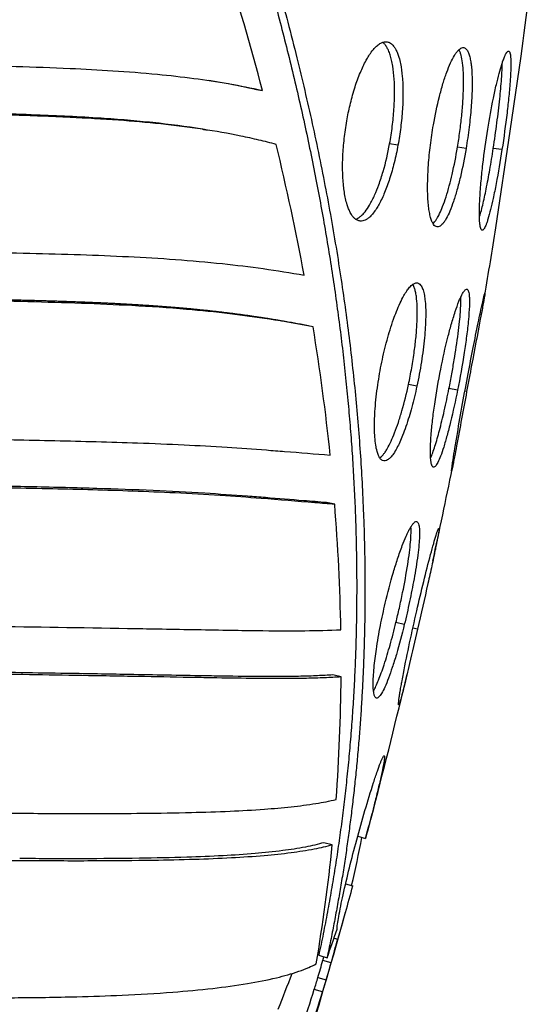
# Model space of a CAD drawing. Header units: millimetres. Extents: x 696 to 1161, y -96 to 347.
# Tile 34 of 55: x 1117 to 1158, y -14 to 64. Entities that reach past the tile are written whole.
import ezdxf

# ---------------------------------------------------------------- set-up
doc = ezdxf.new("R2010")
doc.units = ezdxf.units.MM
doc.header["$MEASUREMENT"] = 0
doc.layers.add('Crea2D$visibili$tangenti', color=7, linetype='Continuous', true_color=0x000000)

msp = doc.modelspace()

# ---------------------------------------------------------------- linework, layer by layer
at = {"layer": 'Crea2D$visibili$tangenti'}
for p, q in [((1155.93, 55.021), (1156.811, 60.963)), ((1135.694, 58.332), (1136.323, 58.236)), ((1154.812, 47.359), (1155.93, 55.021)), ((1147.05, 53.92), (1146.389, 54.022)), ((1152.444, 53.64), (1151.766, 53.742)), ((1155.289, 53.553), (1154.603, 53.655)), ((1139.956, 39.599), (1139.688, 39.65)), ((1148.548, 34.818), (1147.883, 34.946)), ((1151.768, 34.503), (1151.093, 34.63)), ((1152.49, 34.387), (1152.348, 34.413)), ((1142.039, 25.459), (1141.393, 25.599)), ((1147.553, 15.934), (1146.887, 16.087)), ((1148.606, 15.573), (1148.229, 15.66)), ((1142.543, 11.79), (1141.891, 11.949)), ((1141.842, -1.519), (1141.187, -1.342)), ((1143.858, -0.835), (1144.48, -1.001)), ((1142.902, -4.61), (1143.473, -4.767)), ((1141.986, -8.894), (1142.283, -8.979)), ((1140.776, -10.265), (1141.436, -10.455)), ((1141.097, -10.662), (1141.177, -10.38)), ((1141.758, -10.853), (1141.097, -10.662)), ((1140.71, -12.015), (1141.371, -12.208)), ((1141.083, -13.153), (1140.422, -12.959))]:
    msp.add_line(p, q, dxfattribs=at)
for centre, radius, start, end in [((670.566, 125.503), 490.51, 352.43918, 353.58989), ((923.268, 1.839), 220.393, 14.8266, 17.67756), ((1123.19, 3.319), 56.416, 77.19509, 80.95271), ((1120.368, -14.561), 70.626, 80.88242, 84.0969), ((16922.091, 97501.372), 98717.286, 260.79559327, 260.79580845), ((946.374, 7.701), 196.552, 10.5281, 13.61629), ((668.58, 125.788), 492.517, 350.20483, 350.83709), ((966.271, 11.179), 176.351, 5.917, 9.2508), ((667.522, 125.984), 493.592, 347.71451, 348.58297), ((982.837, 12.713), 159.711, 1.00924, 4.57738), ((996.118, 12.798), 146.429, 355.80073, 359.60568), ((667.284, 126.037), 493.837, 345.37822, 346.64829), ((1030.194, 31.378), 118.784, 344.18167, 345.36883), ((1006.169, 11.947), 136.34, 350.33553, 354.33167), ((1038.699, 19.604), 107.475, 346.90748, 348.98814), ((1022.173, 27.238), 125.452, 343.22049, 345.21948), ((667.769, 125.903), 493.333, 343.10218, 344.38905), ((983.158, 46.139), 168.091, 340.325, 341.14017), ((839.249, 74.856), 314.417, 344.18117, 344.53577), ((840.868, 74.469), 312.066, 343.9108, 344.16925), ((838.016, 75.214), 315.701, 343.92387, 344.17971), ((876.238, 88.196), 280.796, 338.54206, 339.15915), ((1034.176, 19.975), 111.234, 342.77778, 343.28603), ((1033.426, 20.19), 112.702, 342.79151, 343.29384), ((1035.723, 19.486), 109.611, 339.43677, 342.78257), ((1036.283, 19.302), 109.71, 339.44557, 342.79305)]:
    msp.add_arc(centre, radius, start, end, dxfattribs=at)
for points, degree, knots in [([(1130.959, 86.614), (1133.541, 79.779), (1135.829, 72.972), (1137.815, 66.201), (1142.843, 46.036), (1145.022, 26.415), (1145.158, 13.662), (1143.952, 1.34), (1141.436, -10.455)], 5, [0.7, 0.7, 0.7, 0.7, 0.7, 0.7, 84.159733, 84.159733, 84.159733, 251.153934, 251.153934, 251.153934, 251.153934, 251.153934, 251.153934]), ([(1143.027, 56.001), (1143.103, 56.413), (1143.283, 57.26), (1143.625, 58.486), (1144.035, 59.625), (1144.415, 60.44), (1144.744, 61.004), (1144.973, 61.336), (1145.224, 61.634), (1145.468, 61.862), (1145.719, 62.021), (1145.945, 62.096), (1146.16, 62.11), (1146.367, 62.051), (1146.574, 61.91), (1146.744, 61.716), (1146.895, 61.465), (1147.021, 61.184), (1147.146, 60.814), (1147.294, 60.2), (1147.413, 59.289), (1147.462, 58.082), (1147.417, 56.736), (1147.281, 55.326), (1147.135, 54.384), (1147.05, 53.92)], 3, [0, 0, 0, 0, 1.258383, 2.596864, 3.815731, 4.886448, 5.291394, 5.773883, 6.092203, 6.460221, 6.773092, 6.978688, 7.167314, 7.414063, 7.612092, 7.912038, 8.180651, 8.489447, 8.83506, 9.350862, 10.38206, 11.587747, 12.973155, 14.420876, 15.833607, 15.833607, 15.833607, 15.833607]), ([(1146.389, 54.022), (1146.473, 54.479), (1146.613, 55.387), (1146.745, 56.73), (1146.795, 57.981), (1146.767, 59.124), (1146.677, 59.992), (1146.554, 60.63), (1146.441, 61.048), (1146.312, 61.394), (1146.167, 61.676), (1146.014, 61.893), (1145.891, 62.01), (1145.828, 62.055)], 3, [0, 0, 0, 0, 1.394185, 2.754146, 4.04853, 5.147346, 6.182417, 6.664587, 7.09494, 7.481617, 7.768464, 8.044824, 8.276008, 8.276008, 8.276008, 8.276008]), ([(1149.857, 55.506), (1149.988, 56.261), (1150.216, 57.36), (1150.597, 58.746), (1150.893, 59.641), (1151.194, 60.392), (1151.457, 60.911), (1151.67, 61.234), (1151.813, 61.409), (1151.952, 61.538), (1152.099, 61.625), (1152.25, 61.649), (1152.407, 61.584), (1152.537, 61.438), (1152.654, 61.203), (1152.75, 60.887), (1152.819, 60.531), (1152.875, 60.103), (1152.928, 59.392), (1152.934, 58.3), (1152.855, 56.864), (1152.694, 55.283), (1152.537, 54.201), (1152.444, 53.64)], 3, [0, 0, 0, 0, 2.29863, 3.362763, 4.31242, 5.125172, 5.788107, 6.056197, 6.282346, 6.468779, 6.620691, 6.790159, 6.914619, 7.112094, 7.369405, 7.696908, 8.101491, 8.45643, 8.99073, 10.239388, 11.730468, 13.302034, 15.008467, 15.008467, 15.008467, 15.008467]), ([(1151.766, 53.742), (1151.836, 54.159), (1151.96, 54.988), (1152.105, 56.222), (1152.205, 57.427), (1152.253, 58.565), (1152.245, 59.561), (1152.182, 60.374), (1152.088, 60.921), (1151.981, 61.27), (1151.917, 61.41), (1151.882, 61.471)], 3, [0, 0, 0, 0, 1.270258, 2.514195, 3.726213, 4.898308, 5.930263, 6.712246, 7.342236, 7.593117, 7.803978, 7.803978, 7.803978, 7.803978]), ([(1154.161, 55.186), (1154.293, 56.001), (1154.505, 57.178), (1154.823, 58.64), (1155.044, 59.534), (1155.223, 60.162), (1155.37, 60.606), (1155.471, 60.875), (1155.568, 61.09), (1155.645, 61.229), (1155.719, 61.326), (1155.8, 61.379), (1155.893, 61.319), (1155.922, 61.203), (1155.968, 61.025), (1155.981, 60.794), (1155.998, 60.481), (1155.993, 59.908), (1155.946, 58.992), (1155.839, 57.777), (1155.634, 55.934), (1155.439, 54.525), (1155.289, 53.553)], 3, [0, 0, 0, 0, 2.475569, 3.588618, 4.489103, 5.237225, 5.547666, 5.891462, 6.097619, 6.256215, 6.369025, 6.462711, 6.525921, 6.66041, 6.811905, 7.085437, 7.344, 7.758077, 8.8013, 10.097269, 11.416111, 14.364259, 14.364259, 14.364259, 14.364259]), ([(1101.957, 60.466), (1104.25, 60.42), (1107.45, 60.36), (1112.398, 60.261), (1116.477, 60.164), (1120.778, 60.013), (1124.513, 59.817), (1127.789, 59.564), (1131.758, 59.123), (1134.53, 58.645), (1136.323, 58.236)], 3, [0, 0, 0, 0, 6.878284, 9.601419, 14.846909, 19.119323, 22.513345, 26.064836, 28.976085, 34.493261, 34.493261, 34.493261, 34.493261]), ([(1154.603, 53.655), (1154.655, 53.992), (1154.754, 54.662), (1154.933, 55.969), (1155.112, 57.471), (1155.24, 58.86), (1155.295, 59.804), (1155.306, 60.217), (1155.306, 60.412)], 3, [0, 0, 0, 0, 1.023319, 2.029906, 3.95905, 5.559376, 6.213452, 6.797897, 6.797897, 6.797897, 6.797897]), ([(1127.632, 55.691), (1126.96, 55.762), (1125.592, 55.889), (1122.512, 56.116), (1118.002, 56.33), (1113.078, 56.463), (1109.443, 56.539), (1106.534, 56.597), (1103.617, 56.653), (1101.125, 56.702), (1100.008, 56.724)], 3, [0, 0, 0, 0, 2.026892, 4.12128, 9.265169, 15.570827, 18.89798, 20.172251, 24.299523, 27.65032, 27.65032, 27.65032, 27.65032]), ([(1137.402, 53.973), (1136.947, 54.092), (1136.018, 54.324), (1134.084, 54.75), (1130.391, 55.402), (1125.873, 55.847), (1120.828, 56.134), (1116.326, 56.296), (1112.114, 56.398), (1107.918, 56.483), (1104.292, 56.552), (1101.649, 56.604), (1100.529, 56.626)], 3, [0, 0, 0, 0, 1.411402, 2.871442, 5.940746, 12.655476, 16.481469, 21.098721, 26.1703, 29.120503, 33.688514, 37.050866, 37.050866, 37.050866, 37.050866]), ([(1147.05, 53.92), (1146.964, 53.451), (1146.773, 52.553), (1146.421, 51.294), (1146.027, 50.193), (1145.664, 49.409), (1145.349, 48.874), (1145.113, 48.539), (1144.873, 48.269), (1144.651, 48.084), (1144.456, 47.968), (1144.261, 47.902), (1144.048, 47.887), (1143.821, 47.949), (1143.618, 48.094), (1143.428, 48.306), (1143.272, 48.563), (1143.134, 48.869), (1143.006, 49.235), (1142.849, 49.844), (1142.715, 50.749), (1142.651, 51.932), (1142.679, 53.236), (1142.801, 54.608), (1142.941, 55.535), (1143.027, 56.001)], 3, [0, 0, 0, 0, 1.433058, 2.750864, 3.919291, 4.939171, 5.340283, 5.780848, 6.166738, 6.419925, 6.644622, 6.846339, 7.034174, 7.27589, 7.542411, 7.771839, 8.128325, 8.437853, 8.781875, 9.28856, 10.322712, 11.522422, 12.839483, 14.232954, 15.65245, 15.65245, 15.65245, 15.65245]), ([(1152.444, 53.64), (1152.317, 52.883), (1152.1, 51.78), (1151.745, 50.388), (1151.47, 49.487), (1151.19, 48.73), (1150.943, 48.202), (1150.743, 47.872), (1150.605, 47.689), (1150.471, 47.552), (1150.326, 47.455), (1150.162, 47.416), (1149.987, 47.487), (1149.849, 47.649), (1149.727, 47.887), (1149.623, 48.209), (1149.536, 48.608), (1149.47, 49.08), (1149.405, 49.84), (1149.388, 50.933), (1149.454, 52.37), (1149.608, 53.918), (1149.764, 54.974), (1149.857, 55.506)], 3, [0, 0, 0, 0, 2.302549, 3.370033, 4.309282, 5.128298, 5.787575, 6.056073, 6.284607, 6.474596, 6.63032, 6.80183, 6.966147, 7.168245, 7.432382, 7.76868, 8.180165, 8.655243, 9.198545, 10.468497, 11.931392, 13.512616, 15.133342, 15.133342, 15.133342, 15.133342]), ([(1155.289, 53.553), (1155.15, 52.653), (1154.931, 51.358), (1154.615, 49.782), (1154.399, 48.839), (1154.229, 48.203), (1154.093, 47.781), (1154.011, 47.561), (1153.934, 47.389), (1153.864, 47.264), (1153.795, 47.179), (1153.697, 47.145), (1153.617, 47.263), (1153.578, 47.418), (1153.537, 47.647), (1153.518, 47.935), (1153.501, 48.308), (1153.504, 48.922), (1153.54, 49.856), (1153.633, 51.071), (1153.822, 52.891), (1154.013, 54.259), (1154.161, 55.186)], 3, [0, 0, 0, 0, 2.732445, 3.941079, 4.821184, 5.63407, 5.915237, 6.15028, 6.338685, 6.480831, 6.579394, 6.664118, 6.764538, 6.934304, 7.185471, 7.428384, 7.823924, 8.290522, 9.276072, 10.623826, 11.948611, 14.76508, 14.76508, 14.76508, 14.76508]), ([(1143.695, 48.043), (1143.76, 48.064), (1143.89, 48.124), (1144.066, 48.248), (1144.254, 48.418), (1144.514, 48.715), (1144.853, 49.227), (1145.214, 49.948), (1145.569, 50.835), (1146.003, 52.186), (1146.253, 53.279), (1146.389, 54.022)], 3, [0, 0, 0, 0, 0.204854, 0.426447, 0.643574, 0.964489, 1.607185, 2.483893, 3.379172, 4.4723, 6.737901, 6.737901, 6.737901, 6.737901]), ([(1149.829, 47.696), (1149.872, 47.736), (1149.959, 47.831), (1150.079, 47.996), (1150.215, 48.219), (1150.393, 48.566), (1150.621, 49.105), (1150.975, 50.133), (1151.388, 51.699), (1151.646, 53.021), (1151.766, 53.742)], 3, [0, 0, 0, 0, 0.174674, 0.385018, 0.612662, 0.956969, 1.553733, 2.367845, 4.2169, 6.408109, 6.408109, 6.408109, 6.408109]), ([(1153.507, 48.197), (1153.548, 48.333), (1153.638, 48.653), (1153.822, 49.393), (1154.061, 50.512), (1154.339, 52.011), (1154.516, 53.091), (1154.603, 53.655)], 3, [0, 0, 0, 0, 0.4247, 0.996428, 2.287128, 3.85861, 5.570534, 5.570534, 5.570534, 5.570534]), ([(1096.314, 45.776), (1098.299, 45.728), (1104.079, 45.6), (1111.267, 45.491), (1117.808, 45.357), (1121.824, 45.245), (1126.92, 45.042), (1131.755, 44.711), (1136.39, 44.145), (1138.54, 43.803), (1139.617, 43.615)], 3, [0, 0, 0, 0, 5.957935, 17.342734, 21.566306, 25.58608, 29.392877, 36.869601, 40.118334, 43.39883, 43.39883, 43.39883, 43.39883]), ([(1145.768, 36.713), (1145.889, 37.297), (1146.161, 38.443), (1146.569, 39.779), (1146.936, 40.761), (1147.204, 41.388), (1147.479, 41.933), (1147.732, 42.347), (1147.965, 42.657), (1148.202, 42.888), (1148.46, 43.019), (1148.7, 42.982), (1148.883, 42.797), (1149.026, 42.511), (1149.129, 42.12), (1149.205, 41.622), (1149.248, 41.012), (1149.254, 39.997), (1149.16, 38.556), (1148.921, 36.726), (1148.684, 35.454), (1148.548, 34.818)], 3, [0, 0, 0, 0, 1.789364, 3.531234, 4.189628, 4.931433, 5.57834, 6.018742, 6.385162, 6.742384, 7.006308, 7.229511, 7.430537, 7.758899, 8.193538, 8.630598, 9.276386, 10.021404, 11.675672, 13.604835, 15.555889, 15.555889, 15.555889, 15.555889]), ([(1147.883, 34.946), (1147.977, 35.387), (1148.148, 36.266), (1148.346, 37.53), (1148.488, 38.741), (1148.572, 39.862), (1148.591, 40.868), (1148.552, 41.61), (1148.484, 42.108), (1148.413, 42.432), (1148.329, 42.687), (1148.257, 42.828), (1148.221, 42.882)], 3, [0, 0, 0, 0, 1.354235, 2.686338, 3.835681, 5.012047, 6.057779, 6.853303, 7.237826, 7.566732, 7.846021, 8.040959, 8.040959, 8.040959, 8.040959]), ([(1150.437, 36.168), (1150.605, 37.012), (1150.868, 38.195), (1151.272, 39.71), (1151.56, 40.664), (1151.837, 41.45), (1152.055, 41.954), (1152.214, 42.243), (1152.316, 42.39), (1152.418, 42.486), (1152.518, 42.514), (1152.608, 42.429), (1152.647, 42.304), (1152.692, 42.102), (1152.708, 41.859), (1152.719, 41.528), (1152.704, 40.941), (1152.633, 40.01), (1152.491, 38.786), (1152.22, 36.919), (1151.965, 35.491), (1151.768, 34.503)], 3, [0, 0, 0, 0, 2.5841, 3.633114, 4.703389, 5.571393, 6.135341, 6.347971, 6.559839, 6.668705, 6.768633, 6.846384, 7.001828, 7.168534, 7.461493, 7.734118, 8.161569, 9.221614, 10.533784, 11.857956, 14.882382, 14.882382, 14.882382, 14.882382]), ([(1152.609, 35.806), (1152.74, 36.494), (1152.999, 37.836), (1153.384, 39.735), (1153.678, 41.122), (1153.855, 41.897), (1153.913, 42.131), (1153.945, 42.215), (1153.93, 42.072), (1153.896, 41.882), (1153.836, 41.533), (1153.726, 40.934), (1153.406, 39.238), (1152.979, 36.999), (1152.621, 35.089), (1152.49, 34.387)], 3, [0, 0, 0, 0, 2.100682, 4.101485, 5.812437, 6.352372, 6.488493, 6.534614, 6.607139, 6.818426, 7.16605, 7.645262, 8.653752, 12.341781, 14.484367, 14.484367, 14.484367, 14.484367]), ([(1125.626, 41.3), (1122.127, 41.496), (1118.357, 41.617), (1114.334, 41.695), (1108.012, 41.799), (1101.211, 41.922), (1098.942, 41.967), (1096.628, 42.022), (1094.267, 42.08)], 5, [-97.168332, -97.168332, -97.168332, -97.168332, -97.168332, -97.168332, -31.709331, -31.709331, -31.709331, 0, 0, 0, 0, 0, 0]), ([(1140.328, 39.529), (1139.179, 39.745), (1136.985, 40.125), (1133.642, 40.58), (1130.009, 40.944), (1126.09, 41.206), (1121.898, 41.386), (1117.661, 41.509), (1110.714, 41.654), (1103.057, 41.768), (1096.893, 41.91), (1094.77, 41.962)], 3, [0, 0, 0, 0, 3.509036, 6.678758, 10.117591, 14.461806, 18.461147, 22.703975, 27.179431, 39.306006, 45.676978, 45.676978, 45.676978, 45.676978]), ([(1151.093, 34.63), (1151.169, 35.015), (1151.313, 35.77), (1151.566, 37.217), (1151.775, 38.601), (1151.925, 39.863), (1151.997, 40.649), (1152.035, 41.301), (1152.04, 41.707), (1152.033, 41.892)], 3, [0, 0, 0, 0, 1.176623, 2.304279, 4.408737, 5.373101, 6.116829, 6.775618, 7.333249, 7.333249, 7.333249, 7.333249]), ([(1148.548, 34.818), (1148.427, 34.258), (1148.17, 33.187), (1147.779, 31.884), (1147.443, 30.964), (1147.202, 30.392), (1146.967, 29.909), (1146.722, 29.49), (1146.476, 29.17), (1146.252, 28.975), (1146.04, 28.878), (1145.803, 28.908), (1145.623, 29.095), (1145.49, 29.342), (1145.371, 29.701), (1145.276, 30.182), (1145.211, 30.801), (1145.177, 31.756), (1145.231, 33.146), (1145.429, 34.891), (1145.645, 36.119), (1145.768, 36.713)], 3, [0, 0, 0, 0, 1.719747, 3.301781, 4.081298, 4.655865, 5.164931, 5.691542, 6.110782, 6.371114, 6.576772, 6.796565, 7.050774, 7.317071, 7.653154, 8.171299, 8.791118, 9.514216, 11.038785, 12.959989, 14.779414, 14.779414, 14.779414, 14.779414]), ([(1151.768, 34.503), (1151.6, 33.661), (1151.34, 32.459), (1150.958, 30.958), (1150.696, 30.049), (1150.456, 29.336), (1150.264, 28.876), (1150.125, 28.62), (1150.038, 28.497), (1149.952, 28.412), (1149.842, 28.381), (1149.746, 28.492), (1149.698, 28.654), (1149.654, 28.878), (1149.632, 29.169), (1149.617, 29.536), (1149.627, 30.146), (1149.677, 31.013), (1149.791, 32.156), (1150.02, 33.9), (1150.255, 35.25), (1150.437, 36.168)], 3, [0, 0, 0, 0, 2.57592, 3.686919, 4.646277, 5.415406, 5.943094, 6.138236, 6.288255, 6.396452, 6.495892, 6.605239, 6.777603, 7.02869, 7.270807, 7.662703, 8.12472, 9.102723, 10.266579, 11.570926, 14.377369, 14.377369, 14.377369, 14.377369]), ([(1152.49, 34.387), (1152.223, 32.955), (1151.906, 31.232), (1151.556, 29.346), (1151.448, 28.781), (1151.377, 28.425), (1151.338, 28.229), (1151.298, 28.08), (1151.301, 28.198), (1151.323, 28.343), (1151.359, 28.615), (1151.438, 29.137), (1151.572, 29.977), (1151.953, 32.258), (1152.31, 34.231), (1152.609, 35.806)], 3, [0, 0, 0, 0, 4.369211, 5.258497, 5.749013, 6.104921, 6.322294, 6.399407, 6.465419, 6.617535, 6.857967, 7.280154, 8.205032, 9.407379, 14.218376, 14.218376, 14.218376, 14.218376]), ([(1145.609, 29.135), (1145.658, 29.169), (1145.765, 29.26), (1145.904, 29.419), (1146.056, 29.627), (1146.263, 29.962), (1146.519, 30.469), (1146.809, 31.165), (1147.096, 31.972), (1147.485, 33.241), (1147.732, 34.247), (1147.883, 34.946)], 3, [0, 0, 0, 0, 0.176528, 0.421704, 0.632339, 0.947723, 1.60266, 2.3342, 3.208791, 4.17144, 6.31548, 6.31548, 6.31548, 6.31548]), ([(1149.636, 29.122), (1149.696, 29.261), (1149.817, 29.57), (1150.059, 30.294), (1150.37, 31.398), (1150.74, 32.924), (1150.975, 34.039), (1151.093, 34.63)], 3, [0, 0, 0, 0, 0.454731, 0.994317, 2.289891, 3.895155, 5.705792, 5.705792, 5.705792, 5.705792]), ([(1090.238, 31.204), (1091.832, 31.147), (1095.188, 31.032), (1100.859, 30.883), (1108.055, 30.726), (1114.577, 30.613), (1120.97, 30.486), (1125.47, 30.371), (1130.017, 30.185), (1133.417, 29.995), (1136.071, 29.808), (1138.794, 29.594), (1140.479, 29.454), (1141.682, 29.359)], 3, [0, 0, 0, 0, 4.785026, 10.07427, 17.018401, 26.379978, 29.641333, 36.200817, 39.884807, 43.294408, 46.415656, 47.866513, 51.48805, 51.48805, 51.48805, 51.48805]), ([(1123.197, 26.713), (1122.372, 26.738), (1120.687, 26.783), (1118.111, 26.842), (1113.191, 26.939), (1106.932, 27.048), (1099.721, 27.205), (1093.767, 27.361), (1090.013, 27.494), (1088.1, 27.564)], 3, [0, 0, 0, 0, 2.477897, 5.055462, 7.729748, 17.241287, 23.837238, 29.366293, 35.108287, 35.108287, 35.108287, 35.108287]), ([(1142.039, 25.459), (1141.518, 25.499), (1139.575, 25.651), (1136.554, 25.906), (1132.865, 26.17), (1129.473, 26.362), (1125.056, 26.547), (1120.692, 26.662), (1115.035, 26.777), (1110.418, 26.858), (1104.715, 26.97), (1099.806, 27.077), (1094.044, 27.232), (1090.503, 27.356), (1088.584, 27.427)], 3, [0, 0, 0, 0, 1.568425, 5.845999, 9.096604, 12.663076, 16.038424, 22.357718, 25.759543, 33.013538, 36.209123, 42.873698, 47.743379, 53.502594, 53.502594, 53.502594, 53.502594]), ([(1141.393, 25.599), (1140.79, 25.646), (1139.179, 25.772), (1137.093, 25.946), (1134.48, 26.15), (1131.517, 26.357), (1127.538, 26.566), (1124.687, 26.668), (1123.197, 26.713)], 3, [0, 0, 0, 0, 1.813508, 4.848392, 6.279921, 9.675946, 13.759949, 18.232069, 18.232069, 18.232069, 18.232069]), ([(1146.044, 17.626), (1146.238, 18.449), (1146.547, 19.628), (1147.018, 21.145), (1147.351, 22.097), (1147.644, 22.823), (1147.858, 23.283), (1148.009, 23.567), (1148.142, 23.785), (1148.265, 23.951), (1148.389, 24.066), (1148.52, 24.125), (1148.666, 24.012), (1148.715, 23.772), (1148.758, 23.499), (1148.756, 23.185), (1148.753, 22.793), (1148.708, 22.2), (1148.583, 21.084), (1148.339, 19.57), (1147.975, 17.738), (1147.701, 16.538), (1147.553, 15.934)], 3, [0, 0, 0, 0, 2.538272, 3.653123, 4.765143, 5.562152, 6.002736, 6.28665, 6.524651, 6.770772, 6.904576, 7.029432, 7.172381, 7.400019, 7.747337, 8.01533, 8.327355, 8.932566, 9.791188, 11.699637, 13.529217, 15.394099, 15.394099, 15.394099, 15.394099]), ([(1146.887, 16.087), (1146.981, 16.472), (1147.167, 17.264), (1147.496, 18.798), (1147.767, 20.267), (1147.96, 21.605), (1148.05, 22.433), (1148.089, 23.042), (1148.091, 23.444), (1148.083, 23.61), (1148.078, 23.679)], 3, [0, 0, 0, 0, 1.189425, 2.440778, 4.706486, 5.667654, 6.497543, 7.203256, 7.497992, 7.70311, 7.70311, 7.70311, 7.70311]), ([(1148.537, 17.024), (1148.716, 17.802), (1149.071, 19.293), (1149.524, 21.072), (1149.858, 22.293), (1150.028, 22.874), (1150.14, 23.227), (1150.197, 23.392), (1150.244, 23.504), (1150.275, 23.568), (1150.309, 23.528), (1150.284, 23.44), (1150.283, 23.305), (1150.239, 23.1), (1150.198, 22.822), (1150.13, 22.501), (1150.053, 22.096), (1149.962, 21.672), (1149.854, 21.155), (1149.677, 20.337), (1149.261, 18.453), (1148.881, 16.779), (1148.606, 15.573)], 3, [0, 0, 0, 0, 2.396783, 4.595343, 5.509715, 6.193795, 6.409732, 6.62017, 6.719238, 6.775577, 6.804495, 6.878675, 7.001982, 7.242415, 7.478799, 7.866737, 8.210562, 8.724862, 9.159303, 9.799634, 11.236167, 14.947334, 14.947334, 14.947334, 14.947334]), ([(1147.553, 15.934), (1147.359, 15.144), (1147.057, 14.001), (1146.621, 12.589), (1146.318, 11.717), (1146.043, 11.035), (1145.818, 10.58), (1145.655, 10.328), (1145.552, 10.206), (1145.458, 10.13), (1145.34, 10.094), (1145.21, 10.204), (1145.147, 10.441), (1145.092, 10.787), (1145.085, 11.259), (1145.1, 11.841), (1145.173, 12.761), (1145.344, 14.113), (1145.644, 15.824), (1145.906, 17.037), (1146.044, 17.626)], 3, [0, 0, 0, 0, 2.441009, 3.545453, 4.431226, 5.211263, 5.750359, 5.952166, 6.109875, 6.2272, 6.313917, 6.457982, 6.688749, 7.040683, 7.513543, 8.096923, 8.790953, 10.280106, 12.185029, 14.000749, 14.000749, 14.000749, 14.000749]), ([(1083.759, 16.802), (1085.584, 16.708), (1089.416, 16.525), (1095.394, 16.291), (1101.569, 16.093), (1108.039, 15.935), (1116.016, 15.785), (1122.776, 15.685), (1129.06, 15.576), (1132.473, 15.512), (1136.354, 15.451), (1139.357, 15.431), (1141.577, 15.477), (1142.524, 15.526)], 3, [0, 0, 0, 0, 5.481813, 11.509994, 17.946676, 24.018048, 30.925044, 41.882648, 44.297518, 49.780233, 52.125003, 55.942372, 58.786682, 58.786682, 58.786682, 58.786682]), ([(1148.606, 15.573), (1148.397, 14.663), (1148.047, 13.144), (1147.633, 11.411), (1147.385, 10.435), (1147.261, 9.986), (1147.181, 9.728), (1147.137, 9.615), (1147.102, 9.562), (1147.083, 9.653), (1147.104, 9.768), (1147.119, 9.996), (1147.17, 10.286), (1147.225, 10.67), (1147.299, 11.072), (1147.383, 11.544), (1147.597, 12.674), (1147.975, 14.524), (1148.342, 16.178), (1148.537, 17.024)], 3, [0, 0, 0, 0, 2.802286, 4.675947, 5.34438, 5.824043, 6.072696, 6.155349, 6.190316, 6.236832, 6.366232, 6.583617, 6.888276, 7.272906, 7.7313, 8.123683, 8.706986, 11.182346, 13.787958, 13.787958, 13.787958, 13.787958]), ([(1145.113, 10.681), (1145.184, 10.802), (1145.326, 11.083), (1145.53, 11.56), (1145.744, 12.129), (1146.057, 13.052), (1146.452, 14.377), (1146.742, 15.493), (1146.887, 16.087)], 3, [0, 0, 0, 0, 0.422005, 0.944413, 1.555969, 2.244422, 3.867754, 5.702977, 5.702977, 5.702977, 5.702977]), ([(1120.352, 12.069), (1117.946, 12.108), (1113.839, 12.172), (1106.68, 12.304), (1098.977, 12.492), (1091.578, 12.754), (1085.798, 13.006), (1082.967, 13.15), (1081.534, 13.224)], 3, [0, 0, 0, 0, 7.219156, 12.323853, 21.4799, 30.335511, 34.532533, 38.837942, 38.837942, 38.837942, 38.837942]), ([(1142.543, 11.79), (1142.108, 11.76), (1141.193, 11.709), (1139.696, 11.667), (1137.879, 11.651), (1135.515, 11.663), (1133.176, 11.699), (1130.241, 11.75), (1127.607, 11.799), (1124.769, 11.848), (1120.519, 11.918), (1114.941, 12.004), (1107.917, 12.133), (1101.419, 12.286), (1094.787, 12.497), (1088.303, 12.751), (1084.058, 12.96), (1082.001, 13.067)], 3, [0, 0, 0, 0, 1.308415, 2.748914, 4.493018, 6.758291, 9.84171, 11.509343, 15.564326, 17.744969, 20.025508, 28.317104, 34.480549, 41.101579, 47.816667, 54.386643, 60.56684, 60.56684, 60.56684, 60.56684]), ([(1141.891, 11.949), (1141.487, 11.921), (1140.641, 11.873), (1139.293, 11.831), (1137.757, 11.812), (1135.545, 11.815), (1133.25, 11.846), (1129.561, 11.909), (1125.441, 11.987), (1121.903, 12.044), (1120.352, 12.069)], 3, [0, 0, 0, 0, 1.214595, 2.544068, 4.045281, 5.820948, 9.180982, 10.930576, 16.889333, 21.544082, 21.544082, 21.544082, 21.544082]), ([(1143.779, -1.127), (1143.99, -0.346), (1144.418, 1.179), (1144.971, 2.992), (1145.39, 4.245), (1145.603, 4.829), (1145.748, 5.186), (1145.829, 5.364), (1145.896, 5.486), (1145.954, 5.551), (1145.995, 5.484), (1145.975, 5.402), (1145.978, 5.268), (1145.93, 5.002), (1145.876, 4.672), (1145.783, 4.244), (1145.653, 3.649), (1145.444, 2.765), (1145.046, 1.157), (1144.714, -0.119), (1144.48, -1.001)], 3, [0, 0, 0, 0, 2.427734, 4.752155, 5.686419, 6.389852, 6.616452, 6.841656, 6.978577, 7.036099, 7.077214, 7.161303, 7.292961, 7.472728, 7.97438, 8.294344, 8.785844, 9.802538, 11.018609, 13.756407, 13.756407, 13.756407, 13.756407]), ([(1076.876, 2.55), (1078.603, 2.431), (1082.008, 2.203), (1088.92, 1.809), (1097.417, 1.423), (1107.674, 1.116), (1116.163, 0.985), (1122.595, 0.96), (1126.87, 0.982), (1130.427, 1.038), (1133.639, 1.141), (1136.273, 1.285), (1138.543, 1.481), (1140.439, 1.725), (1141.624, 1.95), (1142.153, 2.076)], 3, [0, 0, 0, 0, 5.193685, 10.236306, 20.771652, 30.709799, 41.020438, 46.241372, 50.003817, 53.847696, 56.912134, 59.644129, 61.761873, 63.745289, 65.37758, 65.37758, 65.37758, 65.37758]), ([(1141.842, -1.519), (1141.372, -1.651), (1140.294, -1.898), (1138.497, -2.177), (1136.311, -2.403), (1133.757, -2.571), (1130.822, -2.687), (1127.239, -2.765), (1122.944, -2.8), (1116.288, -2.786), (1107.338, -2.662), (1096.33, -2.334), (1087.257, -1.909), (1080.173, -1.493), (1076.836, -1.263), (1075.018, -1.136)], 3, [0, 0, 0, 0, 1.465779, 3.313842, 5.4537, 8.055979, 10.993272, 14.262947, 18.809366, 23.878074, 34.230217, 45.662237, 56.914163, 61.47937, 66.948634, 66.948634, 66.948634, 66.948634]), ([(1141.187, -1.342), (1140.701, -1.478), (1139.617, -1.725), (1137.792, -2.006), (1135.618, -2.228), (1133.086, -2.394), (1130.032, -2.515), (1126.319, -2.591), (1121.904, -2.621), (1118.743, -2.612), (1117.084, -2.602)], 3, [0, 0, 0, 0, 1.513046, 3.332843, 5.537137, 8.067296, 10.944202, 14.705631, 19.209432, 24.187877, 24.187877, 24.187877, 24.187877]), ([(1142.225, -8.197), (1142.226, -8.14), (1142.234, -8.008), (1142.275, -7.673), (1142.367, -7.12), (1142.517, -6.345), (1142.793, -5.058), (1143.207, -3.308), (1143.581, -1.862), (1143.779, -1.127)], 3, [0, 0, 0, 0, 0.171423, 0.397578, 1.011959, 1.850694, 2.766181, 4.96273, 7.245537, 7.245537, 7.245537, 7.245537]), ([(1069.625, -11.492), (1070.719, -11.588), (1072.737, -11.761), (1076.841, -12.089), (1083.964, -12.599), (1092.172, -13.066), (1100.188, -13.38), (1105.843, -13.539), (1111.297, -13.624), (1116.504, -13.636), (1121.153, -13.567), (1125.339, -13.425), (1128.936, -13.22), (1132.25, -12.919), (1134.993, -12.549), (1137.271, -12.105), (1138.887, -11.655), (1139.928, -11.259), (1140.379, -11.045), (1140.574, -10.941)], 3, [0, 0, 0, 0, 3.294599, 6.076985, 12.351791, 24.718626, 30.73735, 36.420504, 41.688, 47.101734, 52.04062, 55.636497, 59.665908, 62.849576, 65.616718, 67.966696, 69.809049, 70.642945, 71.305175, 71.305175, 71.305175, 71.305175])]:
    msp.add_open_spline(points, degree=degree, knots=knots, dxfattribs=at)
for points in [[(1136.339, 68.648), (1141.107, 52.055), (1144.031, 35.716), (1144.994, 19.774), (1143.906, 4.387), (1140.776, -10.265)], [(1139.688, 39.65), (1137.397, 40.082), (1134.849, 40.509), (1132.034, 40.862), (1128.952, 41.114), (1125.626, 41.3)]]:
    msp.add_open_spline(points, degree=5, dxfattribs=at)

doc.saveas('drawing.dxf')
